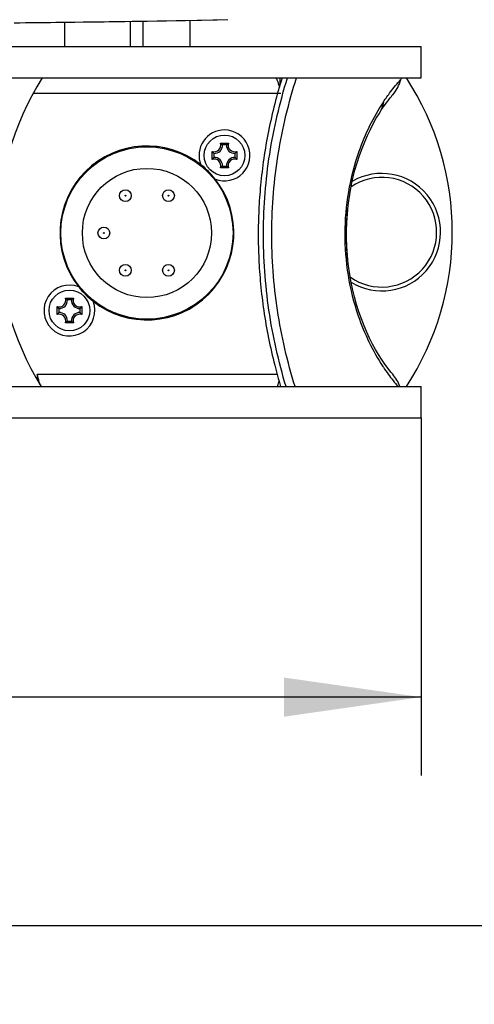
# Model space of a CAD drawing. Header units: millimetres. Extents: x 0 to 420, y 0 to 297.
# Tile 43 of 117: x 136 to 147, y 143 to 168. Entities that reach past the tile are written whole.
import ezdxf

# ---------------------------------------------------------------- set-up
doc = ezdxf.new("R2010")
doc.units = ezdxf.units.MM
doc.header["$LTSCALE"] = 23.1
doc.layers.get('0').update_dxf_attribs({"linetype": 'CONTINUOUS'})
for name, color, linetype in [('AXES', 7, 'CONTINUOUS'), ('DIM_PILOTEES', 7, 'CONTINUOUS'), ('FASEN', 7, 'CONTINUOUS'), ('RUNDUNGEN', 7, 'CONTINUOUS')]:
    doc.layers.add(name, color=color, linetype=linetype)
doc.styles.get("Standard").update_dxf_attribs({"font": 'txt', "width": 0.7})
doc.styles.add('TEXTSTYLE_4', font='txt')
doc.dimstyles.new('DIMSTYLE_1', dxfattribs={"dimtxt": 2.5, "dimasz": 3.5, "dimexe": 2, "dimexo": 0, "dimtad": 1, "dimlfac": 5, "dimdsep": 46, "dimtxsty": 'Standard', "dimblk": '_FILLED', "dimblk1": '_FILLED', "dimblk2": '_FILLED', "dimcen": 0.09, "dimazin": 2, "dimtp": 0.5, "dimtm": 0.5, "dimtfac": 1, "dimtofl": 0, "dimtmove": 0, "dimatfit": 3, "dimldrblk": '_FILLED', "dimfxl": 0, "dimtolj": 1, "dimarcsym": 0})
doc.dimstyles.new('DIMSTYLE_2', dxfattribs={"dimtxt": 2.5, "dimasz": 3.5, "dimexe": 2, "dimexo": 0, "dimtad": 1, "dimdec": 0, "dimlfac": 5, "dimdsep": 46, "dimtxsty": 'Standard', "dimblk": '_FILLED', "dimblk1": '_FILLED', "dimblk2": '_FILLED', "dimcen": 0.09, "dimazin": 2, "dimtp": 0.8, "dimtm": 0.8, "dimtfac": 1, "dimtdec": 0, "dimtofl": 0, "dimtmove": 0, "dimatfit": 3, "dimldrblk": '_FILLED', "dimfxl": 0, "dimtolj": 1, "dimarcsym": 0})

# ---------------------------------------------------------------- blocks, each defined once
blk = doc.blocks.new('_FILLED')
at = {"color": 0, "linetype": 'ByBlock'}
blk.add_solid([(0, 0), (-1, 0.1429), (-1, -0.1429)], dxfattribs=at)
blk = doc.blocks.new('*D1')
at = {"layer": 'DIM_PILOTEES', "color": 2, "linetype": 'Continuous'}
for p, q in [((102.676, 157.841), (102.676, 148.713)), ((146.076, 157.841), (146.076, 148.713)), ((102.676, 150.713), (124.376, 150.713)), ((146.076, 150.713), (124.376, 150.713))]:
    blk.add_line(p, q, dxfattribs=at)
at = {"layer": 'DIM_PILOTEES', "color": 2, "linetype": 'Continuous', "xscale": 3.5, "yscale": 3.5, "zscale": 3.5, "rotation": 180}
blk.add_blockref('_FILLED', (102.676, 150.713), dxfattribs=at)
at = {"layer": 'DIM_PILOTEES', "color": 2, "linetype": 'Continuous', "xscale": 3.5, "yscale": 3.5, "zscale": 3.5}
blk.add_blockref('_FILLED', (146.076, 150.713), dxfattribs=at)
at = {"layer": 'DIM_PILOTEES', "color": 2, "linetype": 'Continuous', "insert": (124.376, 153.838), "char_height": 2.5, "width": 13.03571, "attachment_point": 2, "line_spacing_factor": 0.9, "style": 'TEXTSTYLE_4'}
blk.add_mtext('{\\ftxt;\\W0.0001;\\H0.0001;\\~}{\\ftxt;\\W1.3333333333;\\H2.5; }{\\ftxt;\\W0.0001;\\H0.0001;\\~}{\\ftxt;\\W0.0001;\\H0.0001;\\~}{\\ftxt;\\W2.1428571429;\\H2.5; }{\\ftxt;\\W0.0001;\\H0.0001;\\~}', dxfattribs=at)
blk = doc.blocks.new('*D4')
at = {"layer": 'DIM_PILOTEES', "color": 2, "linetype": 'Continuous'}
for p, q in [((77.194, 202.637), (77.194, 142.872)), ((171.557, 202.637), (171.557, 142.872)), ((77.194, 144.872), (124.376, 144.872)), ((171.557, 144.872), (124.376, 144.872))]:
    blk.add_line(p, q, dxfattribs=at)
at = {"layer": 'DIM_PILOTEES', "color": 2, "linetype": 'Continuous', "xscale": 3.5, "yscale": 3.5, "zscale": 3.5, "rotation": 180}
blk.add_blockref('_FILLED', (77.194, 144.872), dxfattribs=at)
at = {"layer": 'DIM_PILOTEES', "color": 2, "linetype": 'Continuous', "xscale": 3.5, "yscale": 3.5, "zscale": 3.5}
blk.add_blockref('_FILLED', (171.557, 144.872), dxfattribs=at)
at = {"layer": 'DIM_PILOTEES', "color": 2, "linetype": 'Continuous', "insert": (125.653, 147.997), "char_height": 2.5, "width": 8.83929, "attachment_point": 2, "line_spacing_factor": 0.9}
blk.add_mtext('{\\ftxt;\\W0.0001;\\H0.0001;\\~}{\\ftxt;\\W2.3571428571;\\H2.5; }{\\ftxt;\\W0.0001;\\H0.0001;\\~}', dxfattribs=at)

msp = doc.modelspace()

# ---------------------------------------------------------------- linework, layer by layer
at = {"color": 7, "linetype": 'Continuous'}
for p, q in [((136.9756, 167.3212), (136.9756, 167.942)), ((102.6756, 167.3212), (146.0756, 167.3212)), ((146.0756, 166.5212), (146.0756, 167.3212)), ((102.6756, 166.5212), (146.0756, 166.5212)), ((145.1143, 165.9065), (145.1157, 165.9087)), ((145.1143, 165.9065), (145.1157, 165.9086)), ((145.3433, 166.0757), (145.3551, 166.0894)), ((140.7422, 164.439), (140.7422, 164.6434)), ((140.9534, 164.8546), (141.1578, 164.8546)), ((141.1071, 164.8124), (141.004, 164.8124)), ((141.369, 164.6434), (141.369, 164.439)), ((140.7844, 164.5927), (140.7844, 164.4896)), ((141.3268, 164.4896), (141.3268, 164.5927)), ((141.1578, 164.2278), (140.9534, 164.2278)), ((141.0041, 164.2699), (141.1072, 164.2699)), ((136.9934, 160.8946), (137.1978, 160.8946)), ((136.7822, 160.479), (136.7822, 160.6834)), ((136.8244, 160.6327), (136.8244, 160.5296)), ((137.1472, 160.8524), (137.0441, 160.8524)), ((137.3668, 160.5296), (137.3668, 160.6327)), ((137.409, 160.6834), (137.409, 160.479)), ((137.1978, 160.2678), (136.9934, 160.2678)), ((137.0441, 160.3099), (137.1472, 160.3099)), ((102.6756, 158.6412), (146.0756, 158.6412)), ((146.0756, 157.8412), (146.0756, 158.6412)), ((102.6756, 157.8412), (146.0756, 157.8412))]:
    msp.add_line(p, q, dxfattribs=at)
at = {"color": 3, "linetype": 'Continuous'}
for p, q in [((142.4956, 166.1212), (136.1682, 166.1212)), ((136.2756, 158.9612), (142.4002, 158.9612)), ((136.2756, 158.9612), (136.2756, 158.809))]:
    msp.add_line(p, q, dxfattribs=at)
at = {"color": 7, "linetype": 'Continuous'}
for points in [[(145.0044, 165.6059), (145.0706, 165.7095), (145.1358, 165.8057), (145.1944, 165.8872), (145.2451, 165.9545), (145.2873, 166.008), (145.3203, 166.0483), (145.3433, 166.0757)], [(145.355, 158.953), (145.3388, 158.9719), (145.3062, 159.0111), (145.2594, 159.0695), (145.201, 159.1461), (145.1348, 159.238), (145.0632, 159.344), (144.9892, 159.4613), (144.914, 159.5891), (144.8385, 159.7271), (144.7641, 159.8742), (144.6912, 160.0303), (144.6209, 160.1947), (144.5534, 160.3675), (144.4897, 160.548), (144.4301, 160.7362), (144.3755, 160.9312), (144.3263, 161.1329), (144.283, 161.3403), (144.2463, 161.553), (144.2166, 161.77), (144.1942, 161.9904), (144.1794, 162.2132), (144.1725, 162.4375), (144.1735, 162.6623), (144.1824, 162.8864), (144.1992, 163.1088), (144.2235, 163.3283), (144.2551, 163.5441), (144.2934, 163.7553), (144.3382, 163.9613), (144.3889, 164.1612), (144.4448, 164.3546), (144.5054, 164.5408), (144.5702, 164.7195), (144.6384, 164.8901), (144.7096, 165.0526), (144.7827, 165.2061), (144.8576, 165.3511), (144.9338, 165.4878), (145.0044, 165.6059)], [(144.2657, 161.4395), (144.2551, 161.4982), (144.2235, 161.714), (144.1992, 161.9335), (144.1824, 162.1559), (144.1735, 162.38), (144.1725, 162.6048), (144.1794, 162.8291), (144.1942, 163.052), (144.2166, 163.2724), (144.2463, 163.4893), (144.283, 163.702), (144.2909, 163.7396)]]:
    msp.add_lwpolyline(points, dxfattribs=at)
for centre, radius in [((141.0556, 164.5412), 0.52), ((139.0756, 162.5612), 1.65), ((138.5256, 163.5138), 0.15), ((139.6256, 163.5138), 0.15), ((138.5256, 163.5138), 0.01), ((139.6256, 163.5138), 0.01), ((137.9756, 162.5612), 0.15), ((137.9756, 162.5612), 0.01), ((138.5256, 161.6085), 0.15), ((138.5256, 161.6085), 0.01), ((139.6256, 161.6085), 0.15), ((139.6256, 161.6085), 0.01), ((137.0956, 160.5812), 0.52)]:
    msp.add_circle(centre, radius, dxfattribs=at)
for centre, radius, start, end in [((142.7386, 162.5612), 7.4751, 148.00576, 211.63696), ((144.5961, 166.7419), 1.0009, 319.31579, 344.70311), ((159.5268, 162.6597), 14.4778, 164.53127, 164.70902), ((139.6756, 162.5812), 7.2, 326.81644, 33.18356), ((140.7956, 164.8012), 0.1666, 251.30422, 18.69925), ((140.7956, 164.8012), 0.2088, 266.91439, 3.08908), ((141.3156, 164.8012), 0.2088, 176.91439, 273.08908), ((141.3156, 164.8012), 0.1666, 161.30422, 288.69925), ((140.7956, 164.2812), 0.1666, 341.30422, 108.69925), ((140.7956, 164.2812), 0.2088, 356.91439, 93.08908), ((141.3156, 164.2812), 0.2088, 86.91439, 183.08908), ((141.3156, 164.2812), 0.1666, 71.30422, 198.69925), ((136.8356, 160.8412), 0.1666, 251.30248, 18.69752), ((137.3556, 160.8412), 0.1666, 161.30248, 288.69752), ((136.8356, 160.8412), 0.2088, 266.91266, 3.08734), ((137.3556, 160.8412), 0.2088, 176.91266, 273.08734), ((136.8356, 160.3212), 0.1666, 341.30248, 108.69752), ((136.8356, 160.3212), 0.2088, 356.91266, 93.08734), ((137.3556, 160.3212), 0.2088, 86.91266, 183.08734), ((137.3556, 160.3212), 0.1666, 71.30248, 198.69752), ((149.3454, 161.9501), 5.0815, 213.35266, 213.66406), ((144.5963, 158.3006), 1.0006, 19.90939, 40.69111)]:
    msp.add_arc(centre, radius, start, end, dxfattribs=at)
for points, knots in [([(142.5256, 166.5212), (142.4581, 166.3018), (142.3316, 165.852), (142.1754, 165.1652), (142.0553, 164.4727), (141.9739, 163.7977), (141.9281, 163.1496), (141.9135, 162.5211), (141.9281, 161.8926), (141.9739, 161.2445), (142.0553, 160.5696), (142.1754, 159.8771), (142.3224, 159.2309), (142.4357, 158.8207), (142.4894, 158.6406)], [0, 0, 0, 0, 0.0861138, 0.1752162, 0.2641372, 0.3496802, 0.4301601, 0.5078097, 0.5854588, 0.6659369, 0.7514769, 0.8403941, 0.9294926, 1, 1, 1, 1]), ([(142.6286, 158.6406), (142.4365, 159.2783), (142.1436, 160.5835), (142.0011, 162.5838), (142.1625, 164.5827), (142.4673, 165.8851), (142.6652, 166.5212)], [0, 0, 0, 0, 0.2500209, 0.499998, 0.7499776, 1, 1, 1, 1]), ([(142.8583, 158.6405), (142.661, 159.2773), (142.3597, 160.582), (142.2129, 162.584), (142.3792, 164.5844), (142.6928, 165.8862), (142.8959, 166.5212)], [0, 0, 0, 0, 0.2500461, 0.4999948, 0.7499478, 1, 1, 1, 1]), ([(145.1157, 165.9087), (145.1733, 165.9953), (145.3133, 166.1919), (145.4683, 166.3772), (145.5615, 166.4779)], [0, 0, 0, 0, 0.4312715, 1, 1, 1, 1]), ([(145.1143, 165.9065), (144.8541, 165.5141), (144.3326, 164.4433), (144.01, 162.5462), (144.3192, 160.6397), (144.8381, 159.5554), (145.1008, 159.1563)], [0, 0, 0, 0, 0.1989364, 0.4977919, 0.7981203, 1, 1, 1, 1]), ([(140.7844, 164.5927), (140.7808, 164.5965), (140.7659, 164.6126), (140.752, 164.6297), (140.7422, 164.6434)], [0, 0, 0, 0, 0.2365434, 1, 1, 1, 1]), ([(141.004, 164.8124), (141.0003, 164.816), (140.9841, 164.8309), (140.967, 164.8448), (140.9534, 164.8546)], [0, 0, 0, 0, 0.2365434, 1, 1, 1, 1]), ([(141.1071, 164.8124), (141.1109, 164.816), (141.1271, 164.8309), (141.1442, 164.8448), (141.1578, 164.8546)], [0, 0, 0, 0, 0.2365434, 1, 1, 1, 1]), ([(141.3268, 164.5927), (141.3304, 164.5965), (141.3453, 164.6126), (141.3592, 164.6297), (141.369, 164.6434)], [0, 0, 0, 0, 0.2365434, 1, 1, 1, 1]), ([(140.7844, 164.4896), (140.7808, 164.4858), (140.7659, 164.4697), (140.752, 164.4526), (140.7422, 164.439)], [0, 0, 0, 0, 0.2365434, 1, 1, 1, 1]), ([(141.3268, 164.4896), (141.3304, 164.4859), (141.3453, 164.4697), (141.3592, 164.4526), (141.369, 164.439)], [0, 0, 0, 0, 0.2365434, 1, 1, 1, 1]), ([(141.0041, 164.2699), (141.0003, 164.2663), (140.9841, 164.2514), (140.967, 164.2375), (140.9534, 164.2278)], [0, 0, 0, 0, 0.2365434, 1, 1, 1, 1]), ([(141.1072, 164.2699), (141.1109, 164.2663), (141.1271, 164.2514), (141.1442, 164.2375), (141.1578, 164.2278)], [0, 0, 0, 0, 0.2365434, 1, 1, 1, 1]), ([(137.0441, 160.8524), (137.0403, 160.856), (137.0241, 160.8709), (137.007, 160.8848), (136.9934, 160.8946)], [0, 0, 0, 0, 0.2365434, 1, 1, 1, 1]), ([(137.1472, 160.8524), (137.1509, 160.856), (137.1671, 160.8709), (137.1842, 160.8848), (137.1978, 160.8946)], [0, 0, 0, 0, 0.2365434, 1, 1, 1, 1]), ([(136.8244, 160.6327), (136.8208, 160.6365), (136.8059, 160.6526), (136.792, 160.6697), (136.7822, 160.6834)], [0, 0, 0, 0, 0.2365434, 1, 1, 1, 1]), ([(137.3668, 160.6327), (137.3704, 160.6365), (137.3853, 160.6526), (137.3992, 160.6697), (137.409, 160.6834)], [0, 0, 0, 0, 0.2365434, 1, 1, 1, 1]), ([(136.8244, 160.5296), (136.8208, 160.5258), (136.8059, 160.5097), (136.792, 160.4926), (136.7822, 160.479)], [0, 0, 0, 0, 0.2365434, 1, 1, 1, 1]), ([(137.3668, 160.5296), (137.3704, 160.5258), (137.3853, 160.5097), (137.3992, 160.4926), (137.409, 160.479)], [0, 0, 0, 0, 0.2365434, 1, 1, 1, 1]), ([(137.0441, 160.3099), (137.0403, 160.3063), (137.0241, 160.2914), (137.007, 160.2775), (136.9934, 160.2678)], [0, 0, 0, 0, 0.2365434, 1, 1, 1, 1]), ([(137.1472, 160.3099), (137.1509, 160.3063), (137.1671, 160.2914), (137.1842, 160.2775), (137.1978, 160.2678)], [0, 0, 0, 0, 0.2365434, 1, 1, 1, 1]), ([(145.116, 159.1333), (145.1558, 159.0735), (145.2741, 158.9038), (145.4033, 158.7418), (145.4927, 158.6406)], [0, 0, 0, 0, 0.3470652, 1, 1, 1, 1])]:
    msp.add_open_spline(points, degree=3, knots=knots, dxfattribs=at)
at = {"color": 3, "linetype": 'Continuous'}
for points, knots in [([(142.35, 166.5212), (142.3605, 166.5212), (142.377, 166.5067), (142.3916, 166.4825), (142.4111, 166.4409), (142.4332, 166.3733), (142.449, 166.3146), (142.4573, 166.2818)], [0, 0, 0, 0, 0.1170979, 0.2078754, 0.3232382, 0.6235276, 1, 1, 1, 1]), ([(136.3426, 158.6966), (136.3366, 158.7159), (136.3118, 158.8035), (136.2916, 158.8922), (136.2756, 158.9612)], [0, 0, 0, 0, 0.2219324, 1, 1, 1, 1]), ([(142.4095, 158.6408), (142.4133, 158.6505), (142.4295, 158.6961), (142.4424, 158.7428), (142.4519, 158.7795)], [0, 0, 0, 0, 0.2155214, 1, 1, 1, 1])]:
    msp.add_open_spline(points, degree=3, knots=knots, dxfattribs=at)
at = {"color": 7, "linetype": 'Continuous'}
msp.add_open_spline([(145.1143, 165.9065), (145.0984, 165.801), (145.0606, 165.6965), (145.0044, 165.6059)], degree=3, dxfattribs=at)
at = {"layer": 'AXES', "color": 7, "linetype": 'Continuous'}
for p, q in [((138.6556, 167.3212), (138.6556, 167.9648)), ((138.9756, 167.3212), (138.9756, 167.9697)), ((140.1756, 167.3212), (140.1756, 167.9898)), ((138.7872, 164.7612), (139.3726, 164.7612)), ((139.364, 160.3612), (138.7786, 160.3612))]:
    msp.add_line(p, q, dxfattribs=at)
msp.add_circle((139.0756, 162.5612), 2.2, dxfattribs=at)
at = {"layer": 'FASEN', "color": 3, "linetype": 'Continuous'}
for centre, radius, start, end in [((141.0556, 164.5412), 0.65, 90, 201.36434), ((141.0556, 164.5412), 0.65, 248.63025, 90), ((139.0756, 162.5612), 2.22, 51.74148, 218.26032), ((139.0756, 162.5612), 2.22, 231.74145, 38.26034), ((137.0956, 160.5812), 0.65, 68.63031, 21.36443)]:
    msp.add_arc(centre, radius, start, end, dxfattribs=at)
at = {"layer": 'FASEN', "color": 7, "linetype": 'Continuous'}
for centre, radius, start, end in [((139.0756, 162.5612), 2.22, 38.26034, 51.74148), ((145.0756, 162.5812), 1.4, 234.65977, 124.13065), ((145.0756, 162.5812), 1.5, 238.41515, 120.25909), ((139.0756, 162.5612), 2.22, 218.26032, 231.74145)]:
    msp.add_arc(centre, radius, start, end, dxfattribs=at)
at = {"layer": 'RUNDUNGEN', "color": 7, "linetype": 'Continuous'}
for p, q in [((135.6809, 167.9273), (135.826, 167.9289)), ((135.826, 167.9289), (135.9704, 167.9304)), ((135.9704, 167.9304), (136.1141, 167.932)), ((136.1141, 167.932), (136.2571, 167.9336)), ((136.2571, 167.9336), (136.4702, 167.936)), ((136.4702, 167.936), (136.6114, 167.9376)), ((136.6114, 167.9376), (136.7519, 167.9393)), ((136.7519, 167.9393), (136.9612, 167.9418)), ((136.9612, 167.9418), (137.0998, 167.9435)), ((137.0998, 167.9435), (137.2376, 167.9453)), ((137.2376, 167.9453), (137.4429, 167.9479)), ((137.4429, 167.9479), (137.5788, 167.9497)), ((137.5788, 167.9497), (137.7812, 167.9524)), ((137.7812, 167.9524), (137.9818, 167.9551)), ((137.9818, 167.9551), (138.1145, 167.9569)), ((138.1145, 167.9569), (138.312, 167.9597)), ((138.312, 167.9597), (138.5076, 167.9626)), ((138.5076, 167.9626), (138.7013, 167.9655)), ((138.7013, 167.9655), (138.8931, 167.9684)), ((138.8931, 167.9684), (139.0829, 167.9713)), ((139.0829, 167.9713), (139.333, 167.9754)), ((139.333, 167.9754), (139.5795, 167.9794)), ((139.5795, 167.9794), (139.8223, 167.9836)), ((139.8223, 167.9836), (140.0614, 167.9878)), ((140.0614, 167.9878), (140.3551, 167.9931)), ((140.3551, 167.9931), (140.4709, 167.9953)), ((140.4709, 167.9953), (140.7561, 168.0008)), ((140.7561, 168.0008), (140.8685, 168.003)), ((140.8685, 168.003), (141.1446, 168.0086)), ((142.4756, 166.3457), (142.4756, 166.5212))]:
    msp.add_line(p, q, dxfattribs=at)

# ---------------------------------------------------------------- dimensions: what is measured, and where the dimension line sits
at = {"layer": 'DIM_PILOTEES', "color": 2, "linetype": 'Continuous'}
for base, p1, p2, text, dimstyle, picture, middle in [((171.5574, 144.8715), (77.1938, 202.6372), (171.5574, 202.6372), '{\\ftxt;\\W0.0001;\\H0.0001;\\~}{\\ftxt;\\W2.3571428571;\\H2.5; }{\\ftxt;\\W0.0001;\\H0.0001;\\~}', 'DIMSTYLE_2', '*D4', (125.2958, 144.8715)), ((146.0756, 150.7126), (102.6756, 157.8412), (146.0756, 157.8412), '{\\ftxt;\\W0.0001;\\H0.0001;\\~}{\\ftxt;\\W1.3333333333;\\H2.5; }{\\ftxt;\\W0.0001;\\H0.0001;\\~}{\\ftxt;\\W0.0001;\\H0.0001;\\~}{\\ftxt;\\W2.1428571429;\\H2.5; }{\\ftxt;\\W0.0001;\\H0.0001;\\~}', 'DIMSTYLE_1', '*D1', (123.3637, 150.7126))]:
    dim = msp.add_linear_dim(base=base, p1=p1, p2=p2, text=text, dimstyle=dimstyle, dxfattribs=at)
    dim.commit()
    dim.dimension.update_dxf_attribs({"geometry": picture, "text_midpoint": middle, "dimtype": 160})

doc.saveas('drawing.dxf')
